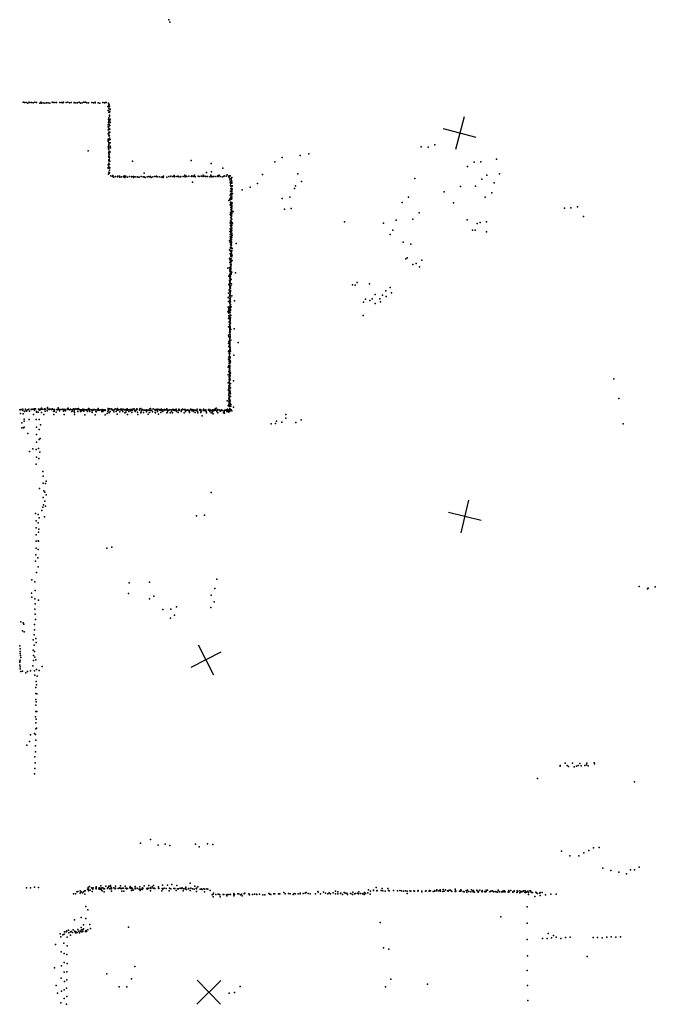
# Model space of a CAD drawing. Header units: millimetres. Extents: x -37310 to 30656, y -73877 to 11784.
# Tile 30 of 34: x -12620 to -5043, y -12528 to -801. Entities that reach past the tile are written whole.
import ezdxf

# ---------------------------------------------------------------- set-up
doc = ezdxf.new("R2010")
doc.units = ezdxf.units.MM
doc.layers.add('P', color=9, linetype='Continuous')
doc.layers.add('PANOS', color=10, linetype='Continuous')

msp = doc.modelspace()

# ---------------------------------------------------------------- linework, layer by layer
at = {"layer": 'P'}
for p in [(-10843, -801), (-10829, -829), (-12580, -1784), (-12561, -1789), (-12541, -1788), (-12523, -1794), (-12506, -1783), (-12499, -1787), (-12480, -1789), (-12461, -1792), (-12439, -1785), (-12420, -1788), (-12380, -1795), (-12367, -1785), (-12360, -1794), (-12339, -1790), (-12321, -1794), (-12301, -1792), (-12282, -1792), (-12262, -1795), (-12231, -1785), (-12221, -1787), (-12201, -1787), (-12182, -1787), (-12143, -1788), (-12123, -1786), (-12105, -1793), (-12098, -1785), (-12065, -1789), (-12045, -1785), (-12027, -1790), (-12008, -1787), (-11972, -1786), (-11970, -1790), (-11951, -1791), (-11932, -1791), (-11911, -1785), (-11894, -1796), (-11875, -1790), (-11854, -1784), (-11840, -1785), (-11836, -1785), (-11818, -1790), (-11799, -1791), (-11760, -1789), (-11741, -1791), (-11722, -1791), (-11719, -1785), (-11685, -1791), (-11666, -1795), (-11628, -1786), (-11609, -1792), (-11602, -1787), (-11591, -1788), (-11568, -1836), (-11560, -1794), (-11559, -1854), (-11556, -1817), (-11555, -1861), (-11553, -1813), (-11552, -1826), (-11549, -1834), (-11541, -1867), (-11564, -1881), (-11560, -1990), (-11557, -1904), (-11556, -1968), (-11553, -1906), (-11551, -1940), (-11550, -1904), (-11549, -1946), (-11548, -1947), (-11548, -1949), (-11544, -1891), (-11542, -1987), (-11567, -2055), (-11567, -2077), (-11562, -2026), (-11557, -2010), (-11557, -2093), (-11555, -1999), (-11552, -2044), (-11550, -2067), (-11546, -2060), (-11546, -2106), (-11545, -2004), (-11543, -2026), (-11567, -2160), (-11566, -2114), (-11565, -2222), (-11558, -2113), (-11557, -2163), (-11557, -2184), (-11556, -2140), (-11556, -2141), (-11554, -2186), (-11550, -2186), (-11548, -2146), (-11548, -2214), (-11545, -2139), (-11541, -2226), (-11565, -2237), (-11564, -2249), (-11564, -2316), (-11561, -2308), (-11560, -2336), (-11558, -2265), (-11558, -2292), (-11557, -2282), (-11556, -2329), (-11550, -2232), (-11549, -2269), (-11543, -2266), (-11543, -2306), (-11539, -2327), (-7834, -2314), (-7752, -2320), (-7670, -2290), (-11802, -2362), (-11559, -2380), (-11558, -2390), (-11557, -2351), (-11557, -2439), (-11556, -2423), (-11556, -2425), (-11555, -2376), (-11553, -2406), (-11548, -2438), (-11548, -2446), (-11547, -2382), (-11544, -2372), (-9490, -2443), (-9276, -2418), (-9174, -2397), (-6937, -2461), (-11567, -2571), (-11565, -2560), (-11564, -2530), (-11559, -2472), (-11558, -2482), (-11557, -2509), (-11557, -2550), (-11555, -2571), (-11554, -2473), (-11554, -2521), (-11553, -2467), (-11548, -2526), (-11547, -2566), (-11546, -2486), (-11277, -2487), (-10577, -2477), (-10336, -2513), (-10197, -2569), (-9577, -2492), (-7281, -2549), (-7201, -2496), (-7121, -2495), (-11563, -2639), (-11559, -2616), (-11553, -2630), (-11551, -2594), (-11551, -2619), (-11535, -2659), (-11513, -2669), (-11510, -2655), (-11499, -2677), (-11476, -2669), (-11452, -2672), (-11449, -2665), (-11432, -2666), (-11428, -2675), (-11405, -2674), (-11382, -2671), (-11374, -2659), (-11367, -2679), (-11359, -2672), (-11356, -2666), (-11336, -2676), (-11312, -2669), (-11288, -2672), (-11284, -2670), (-11265, -2681), (-11263, -2667), (-11242, -2672), (-11218, -2671), (-11213, -2675), (-11195, -2676), (-11173, -2667), (-11173, -2668), (-11149, -2671), (-11136, -2629), (-11135, -2671), (-11124, -2679), (-11100, -2673), (-11082, -2667), (-11077, -2671), (-11060, -2668), (-11053, -2679), (-11031, -2671), (-11007, -2669), (-10989, -2664), (-10988, -2670), (-10982, -2673), (-10959, -2674), (-10935, -2676), (-10916, -2672), (-10911, -2680), (-10904, -2666), (-10865, -2675), (-10843, -2669), (-10841, -2670), (-10820, -2665), (-10817, -2668), (-10793, -2669), (-10779, -2655), (-10775, -2673), (-10769, -2669), (-10745, -2670), (-10732, -2663), (-10721, -2672), (-10704, -2673), (-10698, -2670), (-10673, -2670), (-10652, -2653), (-10652, -2664), (-10648, -2674), (-10630, -2666), (-10626, -2668), (-10602, -2665), (-10577, -2670), (-10568, -2661), (-10553, -2670), (-10544, -2666), (-10538, -2653), (-10528, -2672), (-10492, -2664), (-10480, -2667), (-10457, -2664), (-10452, -2666), (-10433, -2652), (-10431, -2668), (-10413, -2663), (-10406, -2667), (-10395, -2620), (-10385, -2667), (-10380, -2668), (-10355, -2672), (-10340, -2653), (-10336, -2663), (-10334, -2612), (-10330, -2673), (-10318, -2667), (-10306, -2667), (-10282, -2669), (-10258, -2660), (-10257, -2668), (-10252, -2670), (-10242, -2652), (-10231, -2667), (-10206, -2671), (-10185, -2667), (-10184, -2660), (-10182, -2662), (-10157, -2665), (-10145, -2649), (-10132, -2664), (-10123, -2672), (-10122, -2679), (-10117, -2659), (-10112, -2660), (-10112, -2695), (-10098, -2697), (-10095, -2686), (-10093, -2682), (-9726, -2643), (-9305, -2635), (-7909, -2693), (-7050, -2652), (-6899, -2638), (-10561, -2738), (-10116, -2707), (-10111, -2736), (-10108, -2754), (-10106, -2774), (-10104, -2783), (-10103, -2734), (-10101, -2812), (-10097, -2741), (-10097, -2808), (-10096, -2715), (-10095, -2781), (-10094, -2734), (-10092, -2733), (-10092, -2748), (-10090, -2813), (-10089, -2780), (-10086, -2782), (-9874, -2794), (-9785, -2752), (-9346, -2810), (-9334, -2779), (-9262, -2727), (-7366, -2786), (-7188, -2782), (-7111, -2699), (-6963, -2743), (-10110, -2889), (-10108, -2844), (-10108, -2931), (-10107, -2916), (-10104, -2873), (-10100, -2819), (-10097, -2913), (-10096, -2876), (-10096, -2883), (-10096, -2912), (-10095, -2882), (-10094, -2851), (-10092, -2846), (-10092, -2879), (-10092, -2903), (-10092, -2930), (-10091, -2832), (-10090, -2925), (-10089, -2821), (-10085, -2870), (-9967, -2827), (-9491, -2929), (-9400, -2913), (-7984, -2915), (-7561, -2852), (-7071, -2915), (-6991, -2863), (-10128, -2954), (-10115, -2937), (-10112, -2948), (-10111, -3005), (-10106, -2977), (-10105, -3012), (-10102, -2995), (-10102, -3039), (-10101, -2976), (-10101, -3007), (-10100, -2999), (-10099, -3017), (-10097, -3024), (-10094, -2939), (-10093, -3022), (-10092, -3011), (-10091, -2979), (-10090, -2977), (-10090, -3031), (-10090, -3044), (-10088, -2987), (-8060, -2979), (-7448, -2983), (-6127, -3045), (-6049, -3042), (-5971, -3031), (-10109, -3121), (-10105, -3097), (-10103, -3115), (-10103, -3162), (-10101, -3066), (-10101, -3133), (-10100, -3165), (-10097, -3055), (-10096, -3084), (-10096, -3096), (-10096, -3117), (-10096, -3125), (-10096, -3134), (-10095, -3144), (-10094, -3061), (-10094, -3090), (-10093, -3098), (-10092, -3077), (-10092, -3110), (-10075, -3084), (-9464, -3056), (-9385, -3049), (-7857, -3101), (-5900, -3146), (-10110, -3221), (-10107, -3195), (-10107, -3234), (-10107, -3257), (-10105, -3217), (-10103, -3194), (-10102, -3211), (-10100, -3254), (-10099, -3237), (-10097, -3181), (-10097, -3279), (-10095, -3210), (-10094, -3174), (-10094, -3253), (-10094, -3272), (-10093, -3223), (-10092, -3178), (-10092, -3215), (-10091, -3243), (-10091, -3252), (-10090, -3176), (-10085, -3226), (-8747, -3209), (-8283, -3225), (-8132, -3189), (-7932, -3176), (-7285, -3185), (-7166, -3228), (-7131, -3218), (-7056, -3208), (-10115, -3323), (-10112, -3359), (-10109, -3290), (-10109, -3389), (-10107, -3289), (-10106, -3392), (-10105, -3389), (-10102, -3320), (-10102, -3327), (-10102, -3337), (-10102, -3356), (-10101, -3304), (-10101, -3307), (-10100, -3322), (-10099, -3380), (-10096, -3371), (-10094, -3321), (-10093, -3356), (-10092, -3288), (-10092, -3344), (-10092, -3394), (-10091, -3310), (-10089, -3371), (-8202, -3358), (-8170, -3306), (-7221, -3307), (-7192, -3309), (-7054, -3329), (-10118, -3430), (-10111, -3443), (-10110, -3455), (-10108, -3409), (-10107, -3511), (-10106, -3509), (-10105, -3480), (-10104, -3405), (-10104, -3414), (-10104, -3440), (-10104, -3457), (-10100, -3481), (-10099, -3470), (-10098, -3490), (-10098, -3518), (-10097, -3447), (-10097, -3488), (-10096, -3423), (-10096, -3454), (-10095, -3420), (-10095, -3459), (-10095, -3514), (-10040, -3466), (-8050, -3452), (-7956, -3473), (-10118, -3541), (-10111, -3588), (-10107, -3524), (-10107, -3559), (-10105, -3591), (-10102, -3526), (-10102, -3616), (-10101, -3606), (-10101, -3617), (-10100, -3578), (-10100, -3584), (-10099, -3555), (-10098, -3523), (-10097, -3568), (-10096, -3558), (-10096, -3591), (-10096, -3617), (-10095, -3593), (-10093, -3548), (-10091, -3627), (-10086, -3525), (-10086, -3607), (-10117, -3649), (-10114, -3643), (-10113, -3651), (-10113, -3692), (-10112, -3664), (-10108, -3711), (-10107, -3654), (-10107, -3713), (-10107, -3718), (-10106, -3667), (-10105, -3672), (-10104, -3690), (-10103, -3721), (-10103, -3727), (-10103, -3742), (-10102, -3717), (-10099, -3650), (-10099, -3682), (-10099, -3686), (-10099, -3714), (-10088, -3670), (-8017, -3650), (-8003, -3638), (-7933, -3717), (-7892, -3703), (-7854, -3746), (-7825, -3666), (-10138, -3760), (-10125, -3855), (-10120, -3753), (-10117, -3840), (-10114, -3779), (-10113, -3795), (-10113, -3843), (-10112, -3862), (-10111, -3821), (-10109, -3767), (-10108, -3835), (-10108, -3856), (-10107, -3792), (-10107, -3861), (-10105, -3758), (-10105, -3768), (-10104, -3780), (-10103, -3766), (-10102, -3801), (-10101, -3756), (-10100, -3833), (-10099, -3816), (-10098, -3824), (-10095, -3813), (-10093, -3807), (-10049, -3816), (-10127, -3956), (-10120, -3902), (-10120, -3966), (-10118, -3906), (-10118, -3947), (-10116, -3919), (-10116, -3986), (-10115, -3877), (-10113, -3878), (-10113, -3929), (-10112, -3983), (-10111, -3902), (-10111, -3932), (-10110, -3910), (-10105, -3885), (-10105, -3944), (-10105, -3973), (-10104, -3966), (-10100, -3895), (-10096, -3945), (-8653, -3959), (-8619, -3963), (-8597, -3931), (-8452, -3948), (-10130, -4057), (-10121, -4017), (-10120, -4032), (-10119, -4029), (-10117, -4093), (-10115, -4039), (-10114, -3999), (-10113, -4027), (-10113, -4075), (-10113, -4081), (-10112, -4003), (-10112, -4049), (-10111, -4065), (-10109, -4080), (-10108, -4027), (-10108, -4038), (-10105, -4000), (-10093, -4089), (-8381, -4073), (-8297, -4080), (-8254, -4029), (-8252, -4099), (-8204, -3989), (-8186, -4056), (-10133, -4110), (-10130, -4159), (-10126, -4159), (-10120, -4123), (-10119, -4216), (-10118, -4155), (-10115, -4126), (-10115, -4183), (-10114, -4168), (-10113, -4146), (-10113, -4183), (-10113, -4213), (-10113, -4218), (-10112, -4133), (-10110, -4151), (-10108, -4109), (-10108, -4160), (-10108, -4214), (-10107, -4106), (-10106, -4110), (-10106, -4192), (-10105, -4215), (-10058, -4150), (-8520, -4165), (-8499, -4129), (-8448, -4145), (-8420, -4127), (-8383, -4183), (-8327, -4127), (-8317, -4161), (-10137, -4282), (-10135, -4223), (-10129, -4262), (-10126, -4241), (-10125, -4298), (-10125, -4327), (-10123, -4276), (-10121, -4223), (-10116, -4334), (-10115, -4245), (-10114, -4261), (-10114, -4286), (-10112, -4236), (-10112, -4290), (-10110, -4315), (-10110, -4315), (-10109, -4326), (-10108, -4265), (-10106, -4252), (-10103, -4326), (-10098, -4222), (-8525, -4325), (-10131, -4361), (-10124, -4398), (-10122, -4346), (-10121, -4400), (-10119, -4365), (-10119, -4433), (-10118, -4339), (-10118, -4351), (-10117, -4397), (-10117, -4407), (-10114, -4400), (-10114, -4437), (-10114, -4443), (-10113, -4434), (-10112, -4363), (-10111, -4379), (-10110, -4366), (-10110, -4388), (-10106, -4351), (-10106, -4415), (-10131, -4461), (-10131, -4557), (-10122, -4459), (-10122, -4460), (-10118, -4522), (-10116, -4474), (-10116, -4479), (-10116, -4548), (-10116, -4573), (-10115, -4527), (-10114, -4492), (-10114, -4504), (-10113, -4510), (-10112, -4467), (-10112, -4569), (-10111, -4549), (-10110, -4517), (-10110, -4522), (-10109, -4460), (-10109, -4474), (-10101, -4491), (-10062, -4484), (-10131, -4656), (-10126, -4574), (-10126, -4578), (-10125, -4637), (-10124, -4578), (-10118, -4683), (-10117, -4578), (-10117, -4618), (-10117, -4622), (-10116, -4641), (-10115, -4627), (-10115, -4653), (-10115, -4659), (-10115, -4670), (-10114, -4678), (-10113, -4598), (-10113, -4600), (-10113, -4664), (-10112, -4583), (-10105, -4620), (-10104, -4618), (-10014, -4645), (-10130, -4753), (-10127, -4746), (-10125, -4695), (-10124, -4757), (-10124, -4776), (-10122, -4699), (-10118, -4761), (-10118, -4787), (-10116, -4750), (-10115, -4696), (-10114, -4708), (-10114, -4731), (-10114, -4734), (-10114, -4773), (-10113, -4774), (-10111, -4701), (-10110, -4721), (-10109, -4733), (-10107, -4749), (-10069, -4796), (-10132, -4846), (-10127, -4819), (-10126, -4854), (-10126, -4918), (-10124, -4816), (-10123, -4875), (-10121, -4895), (-10117, -4810), (-10117, -4841), (-10115, -4813), (-10115, -4866), (-10114, -4838), (-10114, -4894), (-10113, -4885), (-10113, -4919), (-10112, -4859), (-10112, -4874), (-10112, -4880), (-10111, -4818), (-10110, -4823), (-10108, -4876), (-10136, -5031), (-10135, -4938), (-10129, -4932), (-10128, -4941), (-10125, -4991), (-10121, -4928), (-10120, -4966), (-10119, -5004), (-10118, -4926), (-10118, -5013), (-10117, -4954), (-10117, -4976), (-10116, -4979), (-10116, -5041), (-10114, -4980), (-10114, -5031), (-10114, -5039), (-10113, -4927), (-10113, -4940), (-10113, -4958), (-10112, -5000), (-10112, -5039), (-10106, -5009), (-10133, -5126), (-10124, -5050), (-10124, -5058), (-10124, -5085), (-10124, -5125), (-10124, -5128), (-10123, -5108), (-10122, -5085), (-10120, -5151), (-10117, -5072), (-10116, -5056), (-10115, -5077), (-10115, -5097), (-10114, -5129), (-10113, -5097), (-10113, -5134), (-10111, -5082), (-10107, -5133), (-10073, -5103), (-5536, -5079), (-10132, -5217), (-10130, -5207), (-10128, -5162), (-10128, -5221), (-10127, -5186), (-10127, -5260), (-10123, -5164), (-10123, -5249), (-10121, -5169), (-10121, -5243), (-10120, -5246), (-10117, -5191), (-10116, -5162), (-10114, -5223), (-10114, -5254), (-10113, -5189), (-10113, -5213), (-10111, -5232), (-10109, -5236), (-10108, -5259), (-10106, -5185), (-10148, -5341), (-10128, -5387), (-10127, -5315), (-10127, -5352), (-10126, -5278), (-10123, -5282), (-10123, -5285), (-10123, -5335), (-10123, -5373), (-10123, -5393), (-10122, -5324), (-10121, -5301), (-10118, -5320), (-10115, -5359), (-10114, -5348), (-10113, -5286), (-10113, -5319), (-10111, -5341), (-10111, -5373), (-10108, -5289), (-10104, -5385), (-5476, -5313), (-12620, -5448), (-12611, -5491), (-12601, -5443), (-12581, -5438), (-12581, -5457), (-12577, -5495), (-12561, -5467), (-12551, -5438), (-12550, -5448), (-12540, -5464), (-12526, -5446), (-12516, -5442), (-12509, -5438), (-12501, -5462), (-12482, -5445), (-12476, -5444), (-12475, -5438), (-12461, -5441), (-12455, -5503), (-12444, -5453), (-12442, -5437), (-12431, -5434), (-12419, -5466), (-12419, -5474), (-12400, -5476), (-12395, -5438), (-12394, -5439), (-12393, -5440), (-12386, -5449), (-12379, -5453), (-12373, -5440), (-12360, -5438), (-12359, -5427), (-12359, -5479), (-12350, -5441), (-12333, -5504), (-12329, -5441), (-12328, -5442), (-12323, -5435), (-12316, -5464), (-12312, -5439), (-12294, -5458), (-12288, -5421), (-12288, -5435), (-12274, -5439), (-12268, -5442), (-12265, -5438), (-12258, -5441), (-12241, -5443), (-12238, -5440), (-12228, -5435), (-12223, -5439), (-12217, -5464), (-12211, -5502), (-12208, -5463), (-12206, -5442), (-12205, -5448), (-12186, -5475), (-12176, -5442), (-12175, -5447), (-12166, -5444), (-12163, -5425), (-12158, -5441), (-12147, -5443), (-12147, -5459), (-12137, -5442), (-12119, -5443), (-12105, -5439), (-12098, -5465), (-12097, -5442), (-12094, -5446), (-12089, -5503), (-12088, -5443), (-12083, -5447), (-12076, -5442), (-12073, -5460), (-12055, -5442), (-12054, -5440), (-12043, -5440), (-12041, -5429), (-12027, -5446), (-12016, -5441), (-12015, -5443), (-11997, -5469), (-11995, -5446), (-11995, -5465), (-11984, -5441), (-11979, -5437), (-11976, -5445), (-11970, -5462), (-11969, -5443), (-11967, -5502), (-11966, -5479), (-11962, -5445), (-11960, -5434), (-11940, -5436), (-11936, -5442), (-11925, -5469), (-11918, -5430), (-11915, -5445), (-11910, -5445), (-11899, -5446), (-11895, -5447), (-11895, -5468), (-11882, -5446), (-11879, -5461), (-11869, -5441), (-11863, -5446), (-11860, -5442), (-11854, -5465), (-11850, -5443), (-11844, -5506), (-11838, -5446), (-11828, -5446), (-11823, -5451), (-11821, -5454), (-11817, -5448), (-11810, -5467), (-11801, -5431), (-11800, -5446), (-11789, -5450), (-11788, -5441), (-11783, -5442), (-11782, -5466), (-11763, -5447), (-11755, -5459), (-11754, -5481), (-11748, -5446), (-11748, -5451), (-11748, -5452), (-11744, -5445), (-11734, -5446), (-11727, -5444), (-11721, -5508), (-11713, -5446), (-11711, -5469), (-11708, -5472), (-11707, -5446), (-11688, -5448), (-11688, -5457), (-11683, -5432), (-11675, -5449), (-11675, -5450), (-11668, -5451), (-11668, -5452), (-11653, -5446), (-11639, -5446), (-11639, -5468), (-11637, -5444), (-11635, -5447), (-11630, -5468), (-11621, -5454), (-11619, -5449), (-11616, -5447), (-11616, -5450), (-11600, -5454), (-11599, -5446), (-11599, -5507), (-11578, -5492), (-11568, -5467), (-11566, -5432), (-11564, -5447), (-11563, -5444), (-11563, -5446), (-11561, -5450), (-11555, -5482), (-11549, -5435), (-11543, -5469), (-11531, -5435), (-11527, -5445), (-11526, -5443), (-11512, -5443), (-11510, -5453), (-11504, -5453), (-11496, -5470), (-11490, -5449), (-11480, -5435), (-11471, -5467), (-11462, -5438), (-11457, -5452), (-11457, -5501), (-11454, -5432), (-11453, -5445), (-11449, -5451), (-11439, -5446), (-11426, -5470), (-11423, -5446), (-11418, -5441), (-11410, -5446), (-11407, -5439), (-11405, -5452), (-11394, -5448), (-11390, -5440), (-11390, -5469), (-11380, -5444), (-11371, -5448), (-11365, -5482), (-11355, -5444), (-11353, -5477), (-11351, -5455), (-11338, -5434), (-11337, -5445), (-11337, -5447), (-11335, -5453), (-11334, -5504), (-11320, -5447), (-11319, -5468), (-11302, -5445), (-11298, -5452), (-11298, -5458), (-11287, -5443), (-11283, -5478), (-11279, -5454), (-11273, -5438), (-11271, -5448), (-11256, -5435), (-11246, -5455), (-11245, -5468), (-11235, -5450), (-11233, -5452), (-11227, -5448), (-11222, -5437), (-11221, -5440), (-11214, -5477), (-11211, -5503), (-11193, -5453), (-11192, -5447), (-11190, -5446), (-11189, -5437), (-11177, -5484), (-11175, -5430), (-11171, -5471), (-11169, -5452), (-11155, -5444), (-11152, -5447), (-11143, -5481), (-11141, -5452), (-11136, -5452), (-11124, -5450), (-11119, -5452), (-11114, -5454), (-11107, -5470), (-11104, -5447), (-11088, -5454), (-11088, -5501), (-11081, -5450), (-11074, -5440), (-11073, -5480), (-11062, -5454), (-11059, -5431), (-11058, -5454), (-11044, -5453), (-11038, -5471), (-11027, -5436), (-11009, -5443), (-11006, -5451), (-11005, -5480), (-11003, -5456), (-11001, -5447), (-10999, -5482), (-10993, -5442), (-10983, -5456), (-10979, -5452), (-10979, -5468), (-10977, -5441), (-10977, -5448), (-10964, -5501), (-10961, -5444), (-10951, -5452), (-10945, -5444), (-10943, -5453), (-10936, -5480), (-10931, -5456), (-10930, -5440), (-10915, -5469), (-10913, -5450), (-10901, -5448), (-10896, -5451), (-10895, -5444), (-10880, -5448), (-10874, -5446), (-10866, -5437), (-10866, -5482), (-10862, -5447), (-10857, -5470), (-10852, -5454), (-10841, -5452), (-10835, -5449), (-10833, -5446), (-10828, -5482), (-10818, -5447), (-10810, -5466), (-10802, -5447), (-10800, -5443), (-10797, -5484), (-10788, -5450), (-10786, -5445), (-10785, -5444), (-10772, -5454), (-10771, -5447), (-10755, -5440), (-10755, -5449), (-10752, -5468), (-10732, -5456), (-10730, -5480), (-10724, -5439), (-10721, -5451), (-10716, -5451), (-10696, -5467), (-10692, -5448), (-10691, -5450), (-10683, -5446), (-10681, -5442), (-10678, -5438), (-10672, -5444), (-10660, -5482), (-10659, -5482), (-10655, -5445), (-10647, -5443), (-10645, -5468), (-10642, -5457), (-10627, -5451), (-10615, -5446), (-10613, -5450), (-10600, -5465), (-10599, -5454), (-10595, -5478), (-10584, -5441), (-10574, -5444), (-10574, -5454), (-10569, -5444), (-10566, -5448), (-10563, -5454), (-10553, -5446), (-10548, -5453), (-10547, -5466), (-10538, -5451), (-10527, -5478), (-10523, -5450), (-10511, -5454), (-10511, -5456), (-10508, -5455), (-10506, -5441), (-10500, -5466), (-10496, -5482), (-10475, -5446), (-10471, -5444), (-10471, -5448), (-10470, -5455), (-10469, -5443), (-10460, -5449), (-10459, -5480), (-10455, -5463), (-10434, -5456), (-10429, -5441), (-10428, -5451), (-10416, -5453), (-10415, -5454), (-10404, -5456), (-10399, -5446), (-10398, -5468), (-10392, -5482), (-10371, -5445), (-10368, -5450), (-10367, -5452), (-10364, -5452), (-10360, -5448), (-10354, -5456), (-10354, -5467), (-10353, -5445), (-10337, -5456), (-10336, -5483), (-10326, -5459), (-10324, -5480), (-10323, -5455), (-10321, -5449), (-10319, -5464), (-10313, -5451), (-10312, -5497), (-10305, -5449), (-10302, -5456), (-10290, -5434), (-10284, -5450), (-10276, -5426), (-10269, -5467), (-10268, -5450), (-10261, -5450), (-10260, -5445), (-10259, -5449), (-10256, -5485), (-10243, -5449), (-10230, -5456), (-10230, -5465), (-10224, -5458), (-10213, -5447), (-10209, -5451), (-10199, -5456), (-10190, -5483), (-10184, -5467), (-10177, -5486), (-10175, -5453), (-10172, -5451), (-10160, -5452), (-10158, -5450), (-10155, -5447), (-10149, -5468), (-10145, -5454), (-10144, -5438), (-10143, -5469), (-10133, -5398), (-10130, -5454), (-10128, -5457), (-10125, -5477), (-10123, -5403), (-10122, -5406), (-10121, -5449), (-10113, -5430), (-10113, -5464), (-10111, -5395), (-10111, -5440), (-10110, -5448), (-10103, -5403), (-10099, -5448), (-10092, -5458), (-10071, -5416), (-9447, -5503), (-12596, -5602), (-12566, -5581), (-12565, -5559), (-12505, -5561), (-12422, -5562), (-12387, -5564), (-12373, -5625), (-10443, -5520), (-9621, -5615), (-9570, -5609), (-9560, -5582), (-9496, -5594), (-9446, -5546), (-9329, -5599), (-9266, -5568), (-5426, -5615), (-12596, -5662), (-12573, -5663), (-12567, -5655), (-12521, -5728), (-12421, -5743), (-12419, -5656), (-12389, -5680), (-12419, -5833), (-12388, -5800), (-12377, -5791), (-12504, -5945), (-12462, -5914), (-12422, -5921), (-12394, -5909), (-12380, -5953), (-12422, -6094), (-12420, -6010), (-12391, -6027), (-12344, -6182), (-12341, -6237), (-12339, -6323), (-12312, -6324), (-12304, -6296), (-12385, -6385), (-12334, -6411), (-12321, -6427), (-10338, -6433), (-12340, -6493), (-12321, -6536), (-12303, -6459), (-12433, -6682), (-12357, -6647), (-12345, -6605), (-12335, -6580), (-12312, -6596), (-12423, -6771), (-12400, -6694), (-12399, -6794), (-12388, -6734), (-12323, -6722), (-10511, -6710), (-10418, -6703), (-12423, -6854), (-12395, -6904), (-12393, -6870), (-12425, -7013), (-12424, -6935), (-12398, -7008), (-12395, -7011), (-12422, -7096), (-12400, -7110), (-11582, -7097), (-11522, -7084), (-12430, -7251), (-12428, -7173), (-12405, -7209), (-12420, -7385), (-12401, -7317), (-12475, -7472), (-12438, -7497), (-11073, -7502), (-10269, -7465), (-12437, -7598), (-11316, -7507), (-10295, -7575), (-5235, -7552), (-5135, -7580), (-5127, -7573), (-5043, -7554), (-12480, -7631), (-12476, -7677), (-12440, -7698), (-12395, -7713), (-11321, -7637), (-11071, -7699), (-11022, -7667), (-10337, -7653), (-10303, -7733), (-12438, -7820), (-12436, -7760), (-10913, -7825), (-10817, -7820), (-10749, -7792), (-10343, -7802), (-12607, -7973), (-12434, -7883), (-12433, -7944), (-10823, -7929), (-10776, -7894), (-12585, -8079), (-12578, -7986), (-12571, -8000), (-12444, -8066), (-12442, -8005), (-12567, -8092), (-12458, -8188), (-12449, -8127), (-12428, -8173), (-12618, -8258), (-12616, -8326), (-12613, -8293), (-12459, -8311), (-12449, -8251), (-12444, -8326), (-12424, -8218), (-12619, -8441), (-12615, -8351), (-12613, -8430), (-12609, -8373), (-12608, -8396), (-12456, -8435), (-12455, -8373), (-12440, -8392), (-12427, -8425), (-12619, -8453), (-12619, -8488), (-12616, -8533), (-12615, -8510), (-12492, -8555), (-12464, -8496), (-12444, -8557), (-12421, -8542), (-12388, -8554), (-12352, -8505), (-12608, -8564), (-12587, -8561), (-12547, -8580), (-12528, -8563), (-12438, -8606), (-12412, -8621), (-12428, -8754), (-12425, -8684), (-12419, -8722), (-12429, -8897), (-12428, -8825), (-12417, -8831), (-12426, -8967), (-12423, -8927), (-12430, -9106), (-12427, -9039), (-12423, -9133), (-12417, -9042), (-12428, -9177), (-12426, -9247), (-12420, -9239), (-12490, -9320), (-12442, -9302), (-12431, -9314), (-12536, -9440), (-12502, -9398), (-12430, -9451), (-12429, -9382), (-12441, -9582), (-12432, -9519), (-12441, -9718), (-12437, -9652), (-6179, -9682), (-6178, -9693), (-6116, -9654), (-6095, -9682), (-6077, -9697), (-6030, -9656), (-6009, -9698), (-5981, -9691), (-5962, -9683), (-5944, -9658), (-5926, -9689), (-5884, -9683), (-5865, -9676), (-5859, -9654), (-5843, -9688), (-5772, -9653), (-5768, -9664), (-12443, -9784), (-6449, -9840), (-5292, -9878), (-11178, -10610), (-11062, -10565), (-10970, -10634), (-10887, -10621), (-10829, -10637), (-10525, -10619), (-10482, -10654), (-10381, -10615), (-10319, -10623), (-5778, -10664), (-5712, -10660), (-6160, -10702), (-6062, -10760), (-5954, -10761), (-5897, -10722), (-5837, -10695), (-5235, -10893), (-5669, -10908), (-5575, -10933), (-5479, -10955), (-5387, -10974), (-5340, -10927), (-5292, -10928), (-12537, -11139), (-12445, -11132), (-12397, -11138), (-11803, -11135), (-11786, -11124), (-11707, -11127), (-11651, -11118), (-11592, -11120), (-11567, -11137), (-11559, -11122), (-11537, -11114), (-11536, -11123), (-11526, -11140), (-11476, -11121), (-11431, -11140), (-11420, -11117), (-11361, -11120), (-11305, -11139), (-11303, -11123), (-11290, -11140), (-11244, -11125), (-11188, -11127), (-11157, -11139), (-11136, -11117), (-11081, -11111), (-11061, -11135), (-11039, -11128), (-11025, -11114), (-10964, -11128), (-10916, -11108), (-10859, -11110), (-10808, -11101), (-10748, -11113), (-10683, -11139), (-10638, -11132), (-10586, -11087), (-10533, -11121), (-10496, -11127), (-8371, -11136), (-12490, -11142), (-11979, -11213), (-11955, -11211), (-11939, -11188), (-11926, -11186), (-11900, -11205), (-11897, -11177), (-11886, -11187), (-11870, -11201), (-11859, -11189), (-11849, -11176), (-11842, -11217), (-11840, -11178), (-11811, -11155), (-11801, -11166), (-11800, -11176), (-11798, -11155), (-11781, -11168), (-11763, -11142), (-11757, -11145), (-11754, -11183), (-11753, -11150), (-11747, -11157), (-11743, -11142), (-11714, -11143), (-11708, -11141), (-11707, -11154), (-11676, -11146), (-11671, -11156), (-11669, -11141), (-11661, -11157), (-11650, -11144), (-11644, -11165), (-11638, -11176), (-11636, -11141), (-11620, -11144), (-11615, -11153), (-11611, -11187), (-11609, -11151), (-11572, -11145), (-11572, -11149), (-11547, -11152), (-11544, -11148), (-11527, -11179), (-11525, -11154), (-11497, -11142), (-11481, -11151), (-11479, -11147), (-11478, -11145), (-11447, -11147), (-11436, -11146), (-11428, -11141), (-11428, -11142), (-11414, -11148), (-11404, -11179), (-11401, -11149), (-11392, -11146), (-11382, -11146), (-11377, -11180), (-11356, -11146), (-11350, -11143), (-11345, -11152), (-11336, -11147), (-11292, -11149), (-11289, -11146), (-11287, -11172), (-11285, -11142), (-11276, -11152), (-11269, -11169), (-11245, -11153), (-11243, -11146), (-11219, -11146), (-11219, -11148), (-11195, -11157), (-11194, -11154), (-11182, -11174), (-11176, -11158), (-11161, -11159), (-11154, -11149), (-11151, -11145), (-11150, -11148), (-11104, -11148), (-11101, -11155), (-11091, -11144), (-11082, -11148), (-11062, -11175), (-11058, -11147), (-11027, -11144), (-11013, -11143), (-11011, -11147), (-11008, -11150), (-10966, -11145), (-10962, -11147), (-10924, -11175), (-10920, -11149), (-10913, -11157), (-10898, -11145), (-10874, -11148), (-10840, -11176), (-10833, -11145), (-10829, -11147), (-10819, -11153), (-10783, -11150), (-10769, -11147), (-10756, -11171), (-10738, -11153), (-10737, -11154), (-10730, -11153), (-10726, -11152), (-10707, -11145), (-10694, -11149), (-10670, -11175), (-10669, -11152), (-10648, -11152), (-10643, -11144), (-10631, -11162), (-10608, -11154), (-10603, -11148), (-10586, -11173), (-10580, -11145), (-10558, -11152), (-10540, -11158), (-10516, -11148), (-10514, -11144), (-10513, -11152), (-10511, -11183), (-10468, -11157), (-10452, -11152), (-10446, -11160), (-10424, -11152), (-10415, -11190), (-10412, -11157), (-10390, -11152), (-10378, -11158), (-10351, -11173), (-10324, -11223), (-10314, -11248), (-10313, -11217), (-10308, -11205), (-10281, -11221), (-10252, -11217), (-10247, -11218), (-10236, -11225), (-10230, -11249), (-10193, -11220), (-10188, -11219), (-10154, -11225), (-10152, -11235), (-10148, -11219), (-10127, -11219), (-10105, -11219), (-10069, -11236), (-10067, -11210), (-10066, -11219), (-10061, -11220), (-10018, -11214), (-10007, -11211), (-9989, -11225), (-9974, -11218), (-9969, -11235), (-9946, -11211), (-9935, -11203), (-9887, -11213), (-9883, -11218), (-9882, -11223), (-9843, -11219), (-9822, -11215), (-9799, -11218), (-9793, -11220), (-9761, -11218), (-9721, -11224), (-9699, -11224), (-9649, -11209), (-9638, -11216), (-9627, -11219), (-9591, -11211), (-9578, -11212), (-9533, -11213), (-9532, -11211), (-9517, -11214), (-9473, -11197), (-9457, -11213), (-9415, -11209), (-9397, -11211), (-9358, -11221), (-9347, -11210), (-9336, -11212), (-9300, -11213), (-9277, -11205), (-9276, -11211), (-9240, -11209), (-9217, -11206), (-9206, -11197), (-9181, -11207), (-9156, -11211), (-9095, -11212), (-9067, -11186), (-9062, -11193), (-9035, -11213), (-8999, -11193), (-8976, -11204), (-8947, -11212), (-8931, -11202), (-8916, -11212), (-8885, -11200), (-8856, -11180), (-8855, -11211), (-8827, -11213), (-8826, -11189), (-8795, -11209), (-8791, -11204), (-8770, -11220), (-8753, -11196), (-8739, -11205), (-8721, -11203), (-8720, -11204), (-8712, -11222), (-8676, -11208), (-8673, -11207), (-8652, -11222), (-8649, -11192), (-8627, -11212), (-8616, -11210), (-8593, -11205), (-8580, -11211), (-8579, -11187), (-8557, -11210), (-8532, -11214), (-8530, -11208), (-8514, -11221), (-8509, -11196), (-8498, -11210), (-8469, -11200), (-8463, -11165), (-8444, -11216), (-8439, -11179), (-8404, -11168), (-8403, -11173), (-8364, -11178), (-8359, -11173), (-8310, -11171), (-8300, -11148), (-8293, -11176), (-8264, -11179), (-8230, -11147), (-8222, -11174), (-8214, -11177), (-8165, -11171), (-8118, -11175), (-8090, -11173), (-8069, -11177), (-8046, -11182), (-8020, -11176), (-8003, -11182), (-8001, -11210), (-7971, -11176), (-7958, -11180), (-7921, -11177), (-7914, -11181), (-7873, -11179), (-7870, -11174), (-7826, -11179), (-7826, -11187), (-7781, -11179), (-7773, -11178), (-7737, -11179), (-7733, -11172), (-7723, -11176), (-7693, -11184), (-7673, -11171), (-7673, -11179), (-7648, -11177), (-7646, -11166), (-7622, -11178), (-7609, -11163), (-7604, -11182), (-7574, -11186), (-7572, -11159), (-7559, -11182), (-7546, -11164), (-7520, -11178), (-7514, -11182), (-7501, -11168), (-7485, -11168), (-7472, -11180), (-7470, -11185), (-7430, -11184), (-7427, -11157), (-7425, -11184), (-7423, -11172), (-7421, -11181), (-7379, -11182), (-7369, -11181), (-7360, -11165), (-7360, -11182), (-7357, -11169), (-7334, -11184), (-7321, -11189), (-7299, -11174), (-7291, -11193), (-7289, -11177), (-7283, -11170), (-7267, -11185), (-7244, -11187), (-7233, -11164), (-7219, -11178), (-7216, -11187), (-7210, -11171), (-7200, -11192), (-7172, -11169), (-7162, -11181), (-7153, -11191), (-7151, -11183), (-7134, -11167), (-7111, -11184), (-7109, -11172), (-7108, -11189), (-7080, -11186), (-7062, -11189), (-7061, -11167), (-7058, -11184), (-7043, -11169), (-7016, -11189), (-7010, -11183), (-7004, -11179), (-6989, -11178), (-6982, -11176), (-6970, -11190), (-6952, -11183), (-6940, -11188), (-6925, -11191), (-6918, -11170), (-6913, -11171), (-6900, -11188), (-6878, -11190), (-6869, -11190), (-6856, -11175), (-6849, -11189), (-6839, -11175), (-6832, -11188), (-6798, -11191), (-6793, -11185), (-6789, -11173), (-6785, -11189), (-6764, -11173), (-6740, -11188), (-6740, -11193), (-6732, -11186), (-6727, -11185), (-6725, -11175), (-6694, -11196), (-6691, -11177), (-6688, -11193), (-6682, -11180), (-6660, -11176), (-6660, -11199), (-6646, -11190), (-6635, -11185), (-6631, -11187), (-6621, -11183), (-6614, -11177), (-6600, -11196), (-6596, -11177), (-6588, -11198), (-6587, -11187), (-6579, -11194), (-6561, -11182), (-6553, -11198), (-6553, -11222), (-6538, -11176), (-6531, -11176), (-6523, -11191), (-6517, -11197), (-6506, -11197), (-6479, -11244), (-6469, -11193), (-6459, -11200), (-6447, -11207), (-6418, -11204), (-6417, -11231), (-6414, -11195), (-6393, -11198), (-6354, -11225), (-6290, -11215), (-6223, -11217), (-11832, -11362), (-6572, -11365), (-11808, -11403), (-6885, -11485), (-11968, -11522), (-11887, -11493), (-11858, -11583), (-11830, -11505), (-11782, -11578), (-8323, -11554), (-6571, -11563), (-12136, -11690), (-12130, -11724), (-12104, -11702), (-12088, -11694), (-12087, -11663), (-12065, -11666), (-12056, -11654), (-12037, -11646), (-12035, -11678), (-12016, -11704), (-12014, -11663), (-12007, -11662), (-11992, -11674), (-11981, -11641), (-11962, -11658), (-11961, -11660), (-11953, -11676), (-11949, -11664), (-11949, -11677), (-11935, -11674), (-11925, -11635), (-11916, -11656), (-11906, -11677), (-11896, -11655), (-11889, -11615), (-11885, -11640), (-11885, -11665), (-11868, -11661), (-11866, -11640), (-11859, -11629), (-11837, -11659), (-11828, -11656), (-11826, -11650), (-11822, -11660), (-11809, -11639), (-11775, -11625), (-11322, -11611), (-6321, -11686), (-6256, -11707), (-5568, -11726), (-5460, -11723), (-12191, -11814), (-12092, -11801), (-12053, -11727), (-12053, -11833), (-6570, -11757), (-6389, -11743), (-6334, -11743), (-6280, -11738), (-6226, -11727), (-6168, -11743), (-6115, -11732), (-6060, -11730), (-5785, -11731), (-5731, -11732), (-5675, -11736), (-5622, -11727), (-5514, -11728), (-12126, -11901), (-12090, -11921), (-12057, -11933), (-8284, -11855), (-8221, -11870), (-6567, -11950), (-5856, -11959), (-12122, -12069), (-12091, -12028), (-12054, -12041), (-12204, -12092), (-12089, -12145), (-12056, -12142), (-11582, -12166), (-11248, -12079), (-6569, -12124), (-12187, -12302), (-12124, -12218), (-12087, -12257), (-12058, -12238), (-11289, -12223), (-8194, -12230), (-7760, -12289), (-6567, -12304), (-12171, -12395), (-12123, -12372), (-12089, -12354), (-12060, -12334), (-11433, -12321), (-11343, -12321), (-10124, -12394), (-10061, -12386), (-9993, -12315), (-8261, -12319), (-12128, -12509), (-12089, -12459), (-12060, -12527), (-12058, -12435), (-6562, -12484)]:
    msp.add_point(p, dxfattribs=at)
at = {"layer": 'PANOS'}
for points in [[(-7321, -1959), (-7423, -2346)], [(-7178, -2203), (-7566, -2102)], [(-7359, -6911), (-7266, -6522)], [(-7118, -6764), (-7507, -6670)], [(-10493, -8248), (-10311, -8604)], [(-10224, -8335), (-10580, -8518)], [(-10223, -12245), (-10509, -12525)], [(-10226, -12528), (-10506, -12242)]]:
    msp.add_lwpolyline(points, dxfattribs=at)

doc.saveas('drawing.dxf')
